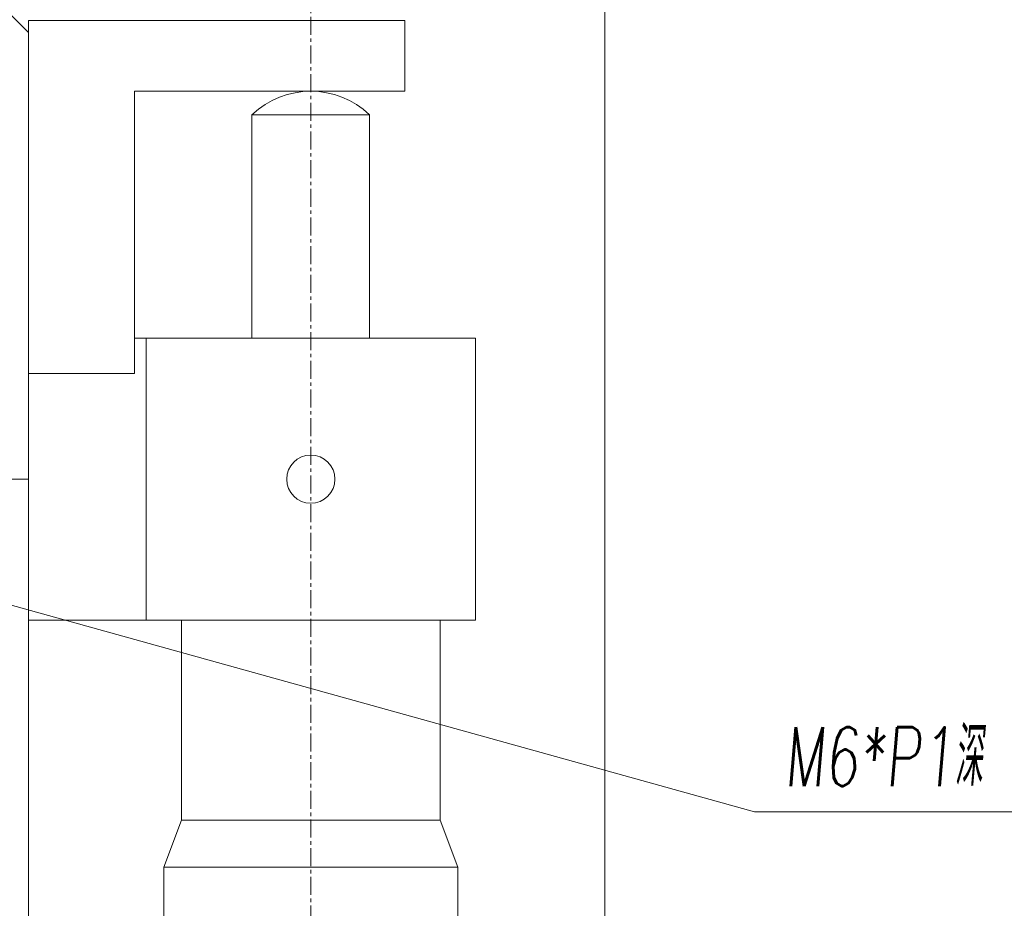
# Model space of a CAD drawing. Header units: millimetres. Extents: x 13381 to 13678, y 211 to 627.
# Tile 27 of 51: x 13487 to 13529, y 481 to 519. Entities that reach past the tile are written whole.
import ezdxf

# ---------------------------------------------------------------- set-up
doc = ezdxf.new("R2010")
doc.units = ezdxf.units.MM
doc.header["$LTSCALE"] = 0.3
doc.linetypes.add('CENTERX2', pattern=[20.32, 12.7, -2.54, 2.54, -2.54])
for name, color, linetype, lineweight in [('中心线', 5, 'CENTERX2', 13), ('剖面线', 50, 'Continuous', 13), ('标注', 1, 'Continuous', 18)]:
    doc.layers.add(name, color=color, linetype=linetype, lineweight=lineweight)
doc.styles.get("Standard").update_dxf_attribs({"font": 'txt.shx', "width": 0.67, "oblique": 5, "bigfont": 'gbcbig.shx'})
doc.dimstyles.new('1', dxfattribs={"dimtxt": 2.5, "dimasz": 2, "dimexe": 0.8, "dimexo": 0, "dimgap": 1, "dimtad": 1, "dimdec": 1, "dimdsep": 46, "dimtxsty": 'Standard', "dimcen": 0, "dimclrd": 256, "dimclre": 256, "dimclrt": 256, "dimadec": 0, "dimazin": 0, "dimtfac": 1, "dimtdec": 1, "dimtmove": 0, "dimatfit": 3, "dimfxl": 0, "dimtzin": 0, "dimlwd": -1, "dimlwe": -1, "dimarcsym": 0})
doc.dimstyles.new('1$3', dxfattribs={"dimtxt": 2.5, "dimasz": 2, "dimexe": 0.8, "dimexo": 0, "dimgap": 1, "dimtad": 1, "dimtih": 1, "dimtoh": 1, "dimdec": 1, "dimdsep": 46, "dimtxsty": 'Standard', "dimcen": 0, "dimclrd": 256, "dimclre": 256, "dimclrt": 256, "dimadec": 0, "dimazin": 0, "dimtfac": 1, "dimtdec": 1, "dimtmove": 0, "dimatfit": 3, "dimfxl": 0, "dimtzin": 0, "dimlwd": -1, "dimlwe": -1, "dimarcsym": 0})

# ---------------------------------------------------------------- blocks, each defined once
blk = doc.blocks.new('*D115')
at = {"layer": 'Defpoints', "color": 0, "ltscale": 0.5}
for p in [(13464.645, 500.376), (13470.425, 498.768)]:
    blk.add_point(p, dxfattribs=at)
at = {"layer": '标注', "ltscale": 0.5}
for p, q in [((13462.718, 500.912), (13460.791, 501.448)), ((13464.645, 500.376), (13470.425, 498.768)), ((13518.393, 485.426), (13472.352, 498.232)), ((13531.294, 485.426), (13518.393, 485.426))]:
    blk.add_line(p, q, dxfattribs=at)
for points in [[(13462.807, 501.233), (13462.629, 500.59), (13464.645, 500.376)], [(13472.442, 498.553), (13472.263, 497.911), (13470.425, 498.768)]]:
    blk.add_solid(points, dxfattribs=at)
at = {"layer": '标注', "ltscale": 0.5, "insert": (13525.344, 487.773), "char_height": 2.5, "attachment_point": 5}
blk.add_mtext('M6*P1深 6', dxfattribs=at)
blk = doc.blocks.new('*D181')
at = {"layer": 'Defpoints', "color": 0}
for p in [(13512.035, 531.572), (13487.535, 480.572), (13487.535, 447.429)]:
    blk.add_point(p, dxfattribs=at)
at = {"layer": '剖面线'}
for p, q in [((13512.035, 531.572), (13512.035, 446.629)), ((13487.535, 480.572), (13487.535, 446.629)), ((13510.035, 447.429), (13489.535, 447.429))]:
    blk.add_line(p, q, dxfattribs=at)
for points in [[(13489.535, 447.762), (13489.535, 447.096), (13487.535, 447.429)], [(13510.035, 447.762), (13510.035, 447.096), (13512.035, 447.429)]]:
    blk.add_solid(points, dxfattribs=at)
at = {"layer": '剖面线', "insert": (13499.785, 449.679), "char_height": 2.5, "attachment_point": 5}
blk.add_mtext('25.8%%P6.5', dxfattribs=at)

msp = doc.modelspace()

# ---------------------------------------------------------------- linework, layer by layer
at = {"color": 7, "linetype": 'Continuous', "lineweight": 15}
for p, q in [((13487.535, 518.572), (13486.535, 519.572)), ((13487.535, 519.072), (13487.535, 518.572)), ((13503.535, 519.072), (13487.535, 519.072)), ((13503.535, 516.072), (13503.535, 519.072)), ((13487.535, 518.572), (13487.535, 480.572)), ((13492.035, 516.072), (13503.535, 516.072)), ((13492.035, 504.072), (13492.035, 516.072)), ((13497.035, 515.072), (13497.035, 505.572)), ((13497.035, 515.072), (13502.035, 515.072)), ((13502.035, 505.572), (13502.035, 515.072)), ((13492.035, 505.572), (13492.535, 505.572)), ((13492.535, 505.572), (13492.535, 493.572)), ((13492.535, 505.572), (13506.535, 505.572)), ((13506.535, 505.572), (13506.535, 493.572)), ((13487.535, 504.072), (13492.035, 504.072)), ((13487.535, 493.572), (13492.535, 493.572)), ((13492.535, 493.572), (13506.535, 493.572)), ((13494.035, 493.572), (13494.035, 485.072)), ((13505.035, 485.072), (13505.035, 493.572)), ((13494.035, 485.072), (13493.285, 483.072)), ((13494.035, 485.072), (13505.035, 485.072)), ((13505.785, 483.072), (13505.035, 485.072)), ((13493.285, 483.072), (13493.285, 470.072)), ((13493.285, 483.072), (13505.785, 483.072)), ((13505.785, 470.072), (13505.785, 483.072))]:
    msp.add_line(p, q, dxfattribs=at)
msp.add_circle((13499.535, 499.572), 1.025, dxfattribs=at)
msp.add_arc((13499.535, 512.447), 3.625, 46.3972, 133.6028, dxfattribs=at)
at = {"layer": '中心线', "ltscale": 0.2}
for p, q in [((13499.535, 455.072), (13499.535, 520.937)), ((13487.535, 499.572), (13436.235, 499.572))]:
    msp.add_line(p, q, dxfattribs=at)

# ---------------------------------------------------------------- dimensions: what is measured, and where the dimension line sits
at = {"layer": '剖面线'}
dim = msp.add_linear_dim(base=(13487.535, 447.429), p1=(13512.035, 531.572), p2=(13487.535, 480.572), text='25.8%%P6.5', dimstyle='1', dxfattribs=at)
dim.commit()
dim.dimension.update_dxf_attribs({"geometry": '*D181', "text_midpoint": (13499.785, 449.679)})
at = {"layer": '标注', "ltscale": 0.5}
dim = msp.add_diameter_dim_2p(p1=(13464.645, 500.376), p2=(13470.425, 498.768), text='M6*P1深 6', dimstyle='1$3', dxfattribs=at)
dim.commit()
dim.dimension.update_dxf_attribs({"geometry": '*D115', "text_midpoint": (13525.344, 485.426), "dimtype": 163})

doc.saveas('drawing.dxf')
